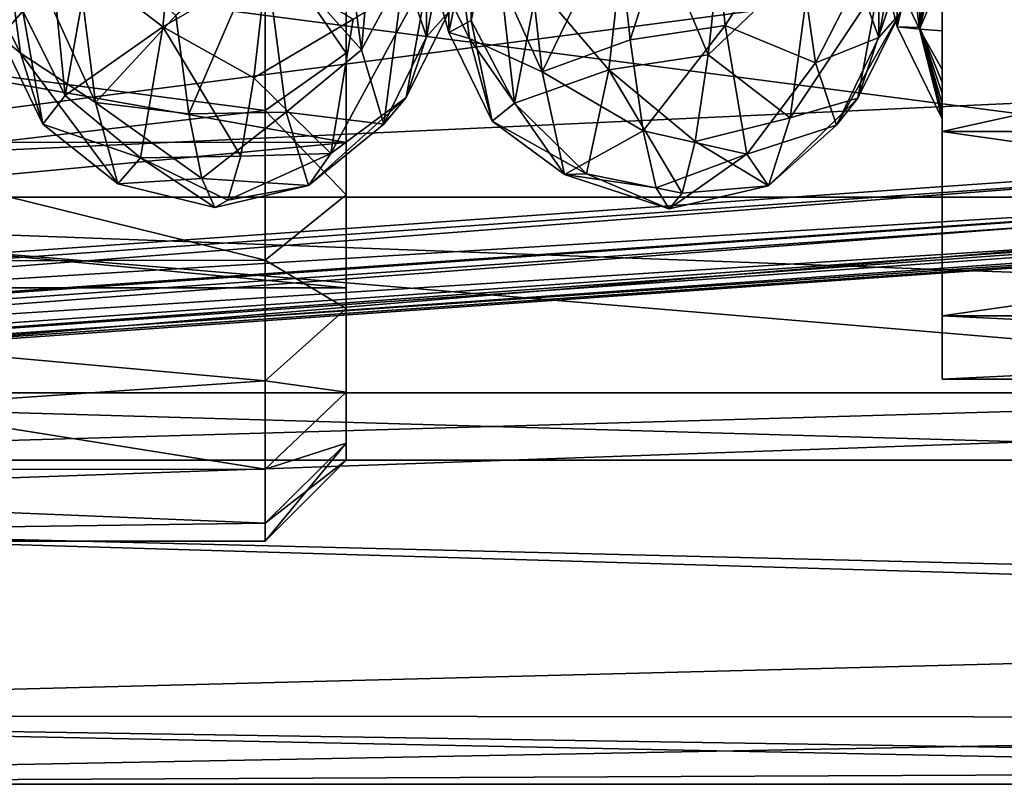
# Model space of a CAD drawing. Header units: metres. Extents: x -46 to 104, y -30 to 30.
# Tile 92 of 127: x 40.98 to 47.06, y -10.5 to -5.78. Entities that reach past the tile are written whole.
import ezdxf

# ---------------------------------------------------------------- set-up
doc = ezdxf.new("R2010")
doc.units = ezdxf.units.M
doc.layers.add('solid_122529', color=7, linetype='CONTINUOUS')

msp = doc.modelspace()

# ---------------------------------------------------------------- linework, layer by layer
at = {"layer": 'solid_122529'}
for points in [[(53.885139, -6.304641, 588.928162), (20.541, 8.649134, 585.423523), (20.541002, -8.649134, 585.423523)], [(53.885139, -6.304641, 588.928162), (53.885139, 6.304641, 588.928162), (20.541, 8.649134, 585.423523)], [(26.533504, -8.264537, 581.025818), (26.533504, 8.264537, 581.025818), (54.407833, 6.304637, 583.955566)], [(26.533504, -8.264537, 581.025818), (54.407833, 6.304637, 583.955566), (54.407833, -6.304637, 583.955566)], [(46.679871, -5.850677, 571.078918), (46.679871, -2.970536, 571.33728), (46.679871, -2.388889, 571.725586)], [(46.679871, -5.850677, 571.078918), (46.679871, -2.388889, 571.725586), (46.679871, -5.510436, 571.727478)], [(43, -5.987886, 574.032593), (43, -4.853569, 573.783081), (43, -2.582814, 575.094421)], [(43, -4.963997, 574.899536), (43, -5.987886, 574.032593), (43, -2.582814, 575.094421)], [(46.679871, -5.850677, 571.078918), (46.679871, -3.473556, 570.883179), (46.679871, -2.970536, 571.33728)], [(46.679871, -6.089128, 570.468384), (46.679871, -3.882993, 570.396729), (46.679871, -3.473556, 570.883179)], [(46.679871, -6.089128, 570.468384), (46.679871, -3.473556, 570.883179), (46.679871, -5.850677, 571.078918)], [(46.679871, -6.245155, 569.909729), (46.679871, -4.19595, 569.914734), (46.679871, -3.882993, 570.396729)], [(46.679871, -6.245155, 569.909729), (46.679871, -3.882993, 570.396729), (46.679871, -6.089128, 570.468384)], [(46.679871, -6.245155, 569.909729), (46.679871, -4.422669, 569.465759), (46.679871, -4.19595, 569.914734)], [(61.599998, -5.625469, 559.134094), (34.599998, -6.876038, 560.064636), (34.599998, -4.361857, 558.448853)], [(61.599998, -5.625468, 576.865906), (34.599998, -4.361857, 577.551147), (34.599998, -6.876038, 575.935364)], [(46.679871, -6.338675, 569.403625), (46.679871, -4.583863, 569.056213), (46.679871, -4.422669, 569.465759)], [(46.679871, -6.338675, 569.403625), (46.679871, -4.422669, 569.465759), (46.679871, -6.245155, 569.909729)], [(41.40398, -5.469235, 564.598145), (42.007935, -4.452345, 562.839294), (41.868896, -5.826124, 564.462646)], [(41.868896, -5.826124, 564.462646), (42.007935, -4.452345, 562.839294), (42.509029, -5.454517, 563.692932)], [(45.206413, -4.497719, 573.122986), (44.674118, -5.150185, 572.666687), (44.754349, -5.905324, 571.664673)], [(45.340389, -5.817494, 571.554016), (45.206413, -4.497719, 573.122986), (44.754349, -5.905324, 571.664673)], [(45.767506, -5.143938, 571.880188), (45.206413, -4.497719, 573.122986), (45.340389, -5.817494, 571.554016)], [(42.955669, -4.932246, 572.145935), (43.094288, -5.967619, 570.429688), (43.219673, -4.534225, 571.778503)], [(43.094288, -5.967619, 570.429688), (43.358082, -5.474904, 570.204956), (43.219673, -4.534225, 571.778503)], [(46.679871, -6.393321, 568.779785), (46.679871, -4.696986, 568.684509), (46.679871, -4.583863, 569.056213)], [(46.679871, -6.385217, 568.948181), (46.679871, -6.393321, 568.779785), (46.679871, -4.583863, 569.056213)], [(46.679871, -6.338675, 569.403625), (46.679871, -6.385217, 568.948181), (46.679871, -4.583863, 569.056213)], [(43.772011, -5.785155, 566.845215), (43.772423, -5.195879, 566.966003), (43.91087, -4.627721, 565.421143)], [(43.910477, -5.15137, 565.125122), (43.772011, -5.785155, 566.845215), (43.91087, -4.627721, 565.421143)], [(46.540779, -5.84066, 570.715149), (46.401833, -4.720428, 572.382141), (46.264393, -5.259429, 570.672058)], [(46.679871, -5.056071, 572.386047), (46.401833, -4.720428, 572.382141), (46.540779, -5.84066, 570.715149)], [(46.541325, -5.829516, 567.095459), (46.541367, -5.236256, 567.195068), (46.679871, -4.736204, 565.626465)], [(46.679871, -5.270007, 565.348755), (46.541325, -5.829516, 567.095459), (46.679871, -4.736204, 565.626465)], [(46.679871, -6.39691, 568.537415), (46.679871, -4.719591, 568.595886), (46.679871, -4.696986, 568.684509)], [(46.679871, -6.39691, 568.537415), (46.679871, -4.696986, 568.684509), (46.679871, -6.393321, 568.779785)], [(46.679871, -6.472044, 563.297607), (46.679871, -6.472044, 572.702393), (46.679871, -4.702182, 574.472168)], [(54.679871, -4.702182, 574.472168), (46.679871, -4.702182, 574.472168), (46.679871, -6.472044, 572.702393)], [(46.679871, -4.702182, 561.527832), (46.679871, -6.472044, 563.297607), (46.679871, -4.702182, 574.472168)], [(54.679871, -4.702182, 574.472168), (46.679871, -6.472044, 572.702393), (54.679871, -6.472044, 572.702393)], [(54.679871, -6.472044, 563.297607), (46.679871, -6.472044, 563.297607), (46.679871, -4.702182, 561.527832)], [(54.679871, -6.472044, 563.297607), (46.679871, -4.702182, 561.527832), (54.679871, -4.702182, 561.527832)], [(46.679871, -6.39691, 568.537415), (46.679871, -4.775119, 568.345398), (46.679871, -4.719591, 568.595886)], [(46.679871, -6.382344, 568.163391), (46.679871, -4.827546, 568.032043), (46.679871, -4.775119, 568.345398)], [(46.679871, -6.382344, 568.163391), (46.679871, -4.775119, 568.345398), (46.679871, -6.39691, 568.537415)], [(33.5, -4.853083, 573.783264), (43, -4.853569, 573.783081), (43, -6.538646, 571.774414)], [(33.5, -4.853083, 573.783264), (43, -6.538646, 571.774414), (33.5, -6.537959, 571.775513)], [(33.5, -6.537959, 564.224487), (43, -4.853569, 562.216919), (33.5, -4.853083, 562.216736)], [(33.5, -6.537959, 564.224487), (43, -6.538646, 564.225586), (43, -4.853569, 562.216919)], [(43, -7.564277, 571.87677), (43, -6.538646, 571.774414), (43, -4.853569, 573.783081)], [(43, -6.861425, 573.016846), (43, -7.564277, 571.87677), (43, -4.853569, 573.783081)], [(43, -5.987886, 574.032593), (43, -6.861425, 573.016846), (43, -4.853569, 573.783081)], [(43, -6.861567, 562.983398), (43, -4.853569, 562.216919), (43, -6.538646, 564.225586)], [(43, -5.988065, 561.96759), (43, -4.964207, 561.100586), (43, -4.853569, 562.216919)], [(43, -6.861567, 562.983398), (43, -5.988065, 561.96759), (43, -4.853569, 562.216919)], [(43.76178, -5.897043, 570.590393), (43.622833, -4.812492, 572.280823), (43.495079, -5.369618, 570.443115)], [(44.210312, -6.102555, 571.035645), (43.622833, -4.812492, 572.280823), (43.76178, -5.897043, 570.590393)], [(44.210312, -6.102555, 571.035645), (44.073128, -4.889783, 572.748291), (43.622833, -4.812492, 572.280823)], [(46.679871, -5.852432, 566.186462), (46.679871, -4.807673, 566.167603), (46.679871, -4.824987, 566.307434)], [(46.679871, -5.769192, 566.030151), (46.679871, -4.807673, 566.167603), (46.679871, -5.852432, 566.186462)], [(46.679871, -5.935457, 566.359497), (46.679871, -4.824987, 566.307434), (46.679871, -4.841908, 566.460449)], [(46.679871, -5.852432, 566.186462), (46.679871, -4.824987, 566.307434), (46.679871, -5.935457, 566.359497)], [(46.679871, -6.347649, 567.822937), (46.679871, -4.860078, 567.742615), (46.679871, -4.827546, 568.032043)], [(46.679871, -6.347649, 567.822937), (46.679871, -4.827546, 568.032043), (46.679871, -6.382344, 568.163391)], [(46.679871, -6.016775, 566.549622), (46.679871, -4.841908, 566.460449), (46.679871, -4.857512, 566.628113)], [(46.679871, -5.935457, 566.359497), (46.679871, -4.841908, 566.460449), (46.679871, -6.016775, 566.549622)], [(46.679871, -6.094915, 566.757263), (46.679871, -4.857512, 566.628113), (46.679871, -4.870593, 566.81189)], [(46.679871, -6.016775, 566.549622), (46.679871, -4.857512, 566.628113), (46.679871, -6.094915, 566.757263)], [(46.679871, -6.297922, 567.514832), (46.679871, -4.877172, 567.477112), (46.679871, -4.860078, 567.742615)], [(46.679871, -6.297922, 567.514832), (46.679871, -4.860078, 567.742615), (46.679871, -6.347649, 567.822937)], [(44.210312, -6.102555, 571.035645), (44.674118, -5.150185, 572.666687), (44.073128, -4.889783, 572.748291)], [(44.759056, -4.869969, 563.231384), (44.621868, -6.089862, 564.938965), (44.178631, -5.57221, 564.769531)], [(44.759056, -4.869969, 563.231384), (45.235729, -5.999001, 564.490784), (44.621868, -6.089862, 564.938965)], [(44.759056, -4.869969, 563.231384), (45.31596, -5.270284, 563.46936), (45.235729, -5.999001, 564.490784)], [(46.679871, -6.168876, 566.985107), (46.679871, -4.870593, 566.81189), (46.679871, -4.879617, 567.013367)], [(46.679871, -6.094915, 566.757263), (46.679871, -4.870593, 566.81189), (46.679871, -6.168876, 566.985107)], [(46.679871, -6.237286, 567.236511), (46.679871, -4.882642, 567.234497), (46.679871, -4.877172, 567.477112)], [(46.679871, -6.237286, 567.236511), (46.679871, -4.877172, 567.477112), (46.679871, -6.297922, 567.514832)], [(46.679871, -6.168876, 566.985107), (46.679871, -4.879617, 567.013367), (46.679871, -4.882642, 567.234497)], [(46.679871, -6.168876, 566.985107), (46.679871, -4.882642, 567.234497), (46.679871, -6.237286, 567.236511)], [(40.726532, -5.473667, 570.200134), (40.989738, -5.988658, 570.370911), (40.851658, -4.975277, 572.090454)], [(40.851658, -4.975277, 572.090454), (41.451782, -6.293099, 570.61792), (41.312748, -5.179955, 572.429993)], [(40.851658, -4.975277, 572.090454), (40.989738, -5.988658, 570.370911), (41.451782, -6.293099, 570.61792)], [(42.492489, -5.290533, 572.299377), (43.094288, -5.967619, 570.429688), (42.955669, -4.932246, 572.145935)], [(42.5, -5.256567, 575.305359), (43, -5.987886, 574.032593), (43, -4.963997, 574.899536)], [(42.5, -5.256886, 560.694824), (43, -4.964207, 561.100586), (43, -5.988065, 561.96759)], [(51.099998, -4.995677, 574.876892), (51.099998, -6.876234, 572.996643), (36.700001, -4.996175, 574.876648)], [(36.700001, -6.876645, 563.003845), (51.099998, -6.876234, 563.003357), (51.099998, -4.995677, 561.123108)], [(36.700001, -4.996175, 561.123352), (36.700001, -6.876645, 563.003845), (51.099998, -4.995677, 561.123108)], [(51.099998, -6.876234, 572.996643), (36.700001, -6.876645, 572.996155), (36.700001, -4.996175, 574.876648)], [(41.003273, -5.728231, 566.589722), (41.141644, -5.019434, 564.900513), (41.2659, -6.248094, 566.435791)], [(41.141644, -5.019434, 564.900513), (41.40398, -5.469235, 564.598145), (41.2659, -6.248094, 566.435791)], [(46.549709, -5.105391, 565.03833), (46.158577, -6.266277, 566.500122), (46.288933, -5.563632, 564.750122)], [(46.549709, -5.105391, 565.03833), (46.419437, -5.743948, 566.642273), (46.158577, -6.266277, 566.500122)], [(46.679871, -5.510436, 571.727478), (46.679871, -5.056071, 572.386047), (46.540779, -5.84066, 570.715149)], [(41.003872, -5.144359, 566.734314), (41.003273, -5.728231, 566.589722), (40.864902, -5.88467, 568.414917)], [(40.86549, -5.284578, 568.373596), (41.003872, -5.144359, 566.734314), (40.864902, -5.88467, 568.414917)], [(43.49649, -5.887367, 568.41864), (43.635521, -5.147803, 566.735962), (43.497105, -5.287324, 568.376587)], [(43.49649, -5.887367, 568.41864), (43.634895, -5.731819, 566.59198), (43.635521, -5.147803, 566.735962)], [(44.03968, -6.296313, 566.642883), (43.772011, -5.785155, 566.845215), (43.910477, -5.15137, 565.125122)], [(44.178631, -5.57221, 564.769531), (44.03968, -6.296313, 566.642883), (43.910477, -5.15137, 565.125122)], [(44.210312, -6.102555, 571.035645), (44.754349, -5.905324, 571.664673), (44.674118, -5.150185, 572.666687)], [(45.897865, -6.04704, 570.22467), (45.767506, -5.143938, 571.880188), (45.340389, -5.817494, 571.554016)], [(46.15889, -5.53426, 570.051392), (45.767506, -5.143938, 571.880188), (45.897865, -6.04704, 570.22467)], [(46.419521, -5.160161, 566.787415), (46.289162, -5.8911, 568.362366), (46.419437, -5.743948, 566.642273)], [(46.419521, -5.160161, 566.787415), (46.289288, -5.290319, 568.331909), (46.289162, -5.8911, 568.362366)], [(41.312748, -5.179955, 572.429993), (41.451782, -6.293099, 570.61792), (41.948395, -5.756069, 571.894897)], [(43.633545, -5.860323, 568.676819), (43.633976, -5.262455, 568.610657), (43.772423, -5.195879, 566.966003)], [(43.772011, -5.785155, 566.845215), (43.633545, -5.860323, 568.676819), (43.772423, -5.195879, 566.966003)], [(42.5, -6.340769, 574.387085), (42.5, -5.256567, 575.305359), (34.5, -5.290557, 575.280701)], [(42.5, -5.256886, 560.694824), (42.500004, -6.341043, 561.61322), (34.5, -5.290557, 560.719299)], [(42.5, -6.340769, 574.387085), (43, -5.987886, 574.032593), (42.5, -5.256567, 575.305359)], [(42.5, -5.256886, 560.694824), (43, -5.988065, 561.96759), (42.500004, -6.341043, 561.61322)], [(43.358082, -5.474904, 570.204956), (43.49649, -5.887367, 568.41864), (43.497105, -5.287324, 568.376587)], [(43.633545, -5.860323, 568.676819), (43.495079, -5.369618, 570.443115), (43.633976, -5.262455, 568.610657)], [(45.876289, -5.389137, 563.82489), (45.235729, -5.999001, 564.490784), (45.31596, -5.270284, 563.46936)], [(46.402859, -5.82574, 568.928589), (46.264393, -5.259429, 570.672058), (46.40292, -5.23058, 568.841064)], [(46.540779, -5.84066, 570.715149), (46.264393, -5.259429, 570.672058), (46.402859, -5.82574, 568.928589)], [(46.402859, -5.82574, 568.928589), (46.40292, -5.23058, 568.841064), (46.541367, -5.236256, 567.195068)], [(46.541325, -5.829516, 567.095459), (46.402859, -5.82574, 568.928589), (46.541367, -5.236256, 567.195068)], [(46.679871, -6.168876, 566.985107), (46.541325, -5.829516, 567.095459), (46.679871, -5.270007, 565.348755)], [(46.679871, -6.094915, 566.757263), (46.679871, -6.168876, 566.985107), (46.679871, -5.270007, 565.348755)], [(46.679871, -6.016775, 566.549622), (46.679871, -6.094915, 566.757263), (46.679871, -5.270007, 565.348755)], [(46.679871, -5.935457, 566.359497), (46.679871, -6.016775, 566.549622), (46.679871, -5.270007, 565.348755)], [(46.679871, -5.852432, 566.186462), (46.679871, -5.935457, 566.359497), (46.679871, -5.270007, 565.348755)], [(46.679871, -5.769192, 566.030151), (46.679871, -5.852432, 566.186462), (46.679871, -5.270007, 565.348755)], [(42.5, -6.340769, 574.387085), (34.5, -5.290557, 575.280701), (34.5, -7.281399, 573.289551)], [(42.5, -7.265952, 562.689087), (34.5, -7.281399, 562.710449), (34.5, -5.290557, 560.719299)], [(42.500004, -6.341043, 561.61322), (42.5, -7.265952, 562.689087), (34.5, -5.290557, 560.719299)], [(41.948395, -5.756069, 571.894897), (42.028484, -6.361682, 570.798462), (42.492489, -5.290533, 572.299377)], [(42.028484, -6.361682, 570.798462), (42.630287, -6.351161, 570.477295), (42.492489, -5.290533, 572.299377)], [(42.492489, -5.290533, 572.299377), (42.630287, -6.351161, 570.477295), (43.094288, -5.967619, 570.429688)], [(46.289288, -5.290319, 568.331909), (46.15889, -5.53426, 570.051392), (46.289162, -5.8911, 568.362366)], [(43.76178, -5.897043, 570.590393), (43.495079, -5.369618, 570.443115), (43.633545, -5.860323, 568.676819)], [(45.876289, -5.389137, 563.82489), (45.742313, -6.386777, 565.616028), (45.235729, -5.999001, 564.490784)], [(46.288933, -5.563632, 564.750122), (45.742313, -6.386777, 565.616028), (45.876289, -5.389137, 563.82489)], [(41.2659, -6.248094, 566.435791), (41.40398, -5.469235, 564.598145), (41.868896, -5.826124, 564.462646)], [(41.868896, -5.826124, 564.462646), (42.509029, -5.454517, 563.692932), (42.428936, -6.139008, 564.741943)], [(42.428936, -6.139008, 564.741943), (42.509029, -5.454517, 563.692932), (43.043686, -5.777332, 564.381042)], [(40.726532, -5.473667, 570.200134), (40.864902, -5.88467, 568.414917), (40.989738, -5.988658, 570.370911)], [(42.905888, -6.606785, 566.319336), (43.510139, -5.491739, 564.630005), (43.371525, -6.261589, 566.480652)], [(42.905888, -6.606785, 566.319336), (43.043686, -5.777332, 564.381042), (43.510139, -5.491739, 564.630005)], [(43.094288, -5.967619, 570.429688), (43.232906, -6.425503, 568.478333), (43.358082, -5.474904, 570.204956)], [(43.232906, -6.425503, 568.478333), (43.49649, -5.887367, 568.41864), (43.358082, -5.474904, 570.204956)], [(43.371525, -6.261589, 566.480652), (43.510139, -5.491739, 564.630005), (43.634895, -5.731819, 566.59198)], [(46.679871, -5.850677, 571.078918), (46.679871, -5.510436, 571.727478), (46.540779, -5.84066, 570.715149)], [(44.621868, -6.089862, 564.938965), (44.03968, -6.296313, 566.642883), (44.178631, -5.57221, 564.769531)], [(46.288933, -5.563632, 564.750122), (46.158577, -6.266277, 566.500122), (45.742313, -6.386777, 565.616028)], [(46.289162, -5.8911, 568.362366), (46.15889, -5.53426, 570.051392), (45.897865, -6.04704, 570.22467)], [(61.599998, -7.875339, 574.944702), (61.599998, -5.625468, 576.865906), (34.599998, -6.876038, 575.935364)], [(61.599998, -5.625469, 559.134094), (61.599998, -7.875339, 561.055298), (34.599998, -6.876038, 560.064636)], [(40.864902, -5.88467, 568.414917), (41.003273, -5.728231, 566.589722), (41.127819, -6.42696, 568.423706)], [(41.003273, -5.728231, 566.589722), (41.2659, -6.248094, 566.435791), (41.127819, -6.42696, 568.423706)], [(41.451782, -6.293099, 570.61792), (42.028484, -6.361682, 570.798462), (41.948395, -5.756069, 571.894897)], [(43.371525, -6.261589, 566.480652), (43.634895, -5.731819, 566.59198), (43.49649, -5.887367, 568.41864)], [(46.419437, -5.743948, 566.642273), (46.028221, -6.432149, 568.378601), (46.158577, -6.266277, 566.500122)], [(46.419437, -5.743948, 566.642273), (46.289162, -5.8911, 568.362366), (46.028221, -6.432149, 568.378601)], [(41.2659, -6.248094, 566.435791), (41.868896, -5.826124, 564.462646), (41.729858, -6.632715, 566.43042)], [(41.729858, -6.632715, 566.43042), (41.868896, -5.826124, 564.462646), (42.348846, -6.624101, 565.896729)], [(41.868896, -5.826124, 564.462646), (42.428936, -6.139008, 564.741943), (42.348846, -6.624101, 565.896729)], [(42.428936, -6.139008, 564.741943), (43.043686, -5.777332, 564.381042), (42.905888, -6.606785, 566.319336)], [(43.90073, -6.408218, 568.648132), (43.633545, -5.860323, 568.676819), (43.772011, -5.785155, 566.845215)], [(44.03968, -6.296313, 566.642883), (43.90073, -6.408218, 568.648132), (43.772011, -5.785155, 566.845215)], [(45.340389, -5.817494, 571.554016), (44.754349, -5.905324, 571.664673), (44.834579, -6.467988, 570.543152)], [(45.474365, -6.611101, 569.663635), (45.340389, -5.817494, 571.554016), (44.834579, -6.467988, 570.543152)], [(45.897865, -6.04704, 570.22467), (45.340389, -5.817494, 571.554016), (45.474365, -6.611101, 569.663635)], [(46.679871, -6.393321, 568.779785), (46.402859, -5.82574, 568.928589), (46.541325, -5.829516, 567.095459)], [(46.679871, -6.393321, 568.779785), (46.540779, -5.84066, 570.715149), (46.402859, -5.82574, 568.928589)], [(46.679871, -6.39691, 568.537415), (46.679871, -6.393321, 568.779785), (46.541325, -5.829516, 567.095459)], [(46.679871, -6.382344, 568.163391), (46.679871, -6.39691, 568.537415), (46.541325, -5.829516, 567.095459)], [(46.679871, -6.347649, 567.822937), (46.679871, -6.382344, 568.163391), (46.541325, -5.829516, 567.095459)], [(46.679871, -6.297922, 567.514832), (46.679871, -6.347649, 567.822937), (46.541325, -5.829516, 567.095459)], [(46.679871, -6.237286, 567.236511), (46.679871, -6.297922, 567.514832), (46.541325, -5.829516, 567.095459)], [(46.679871, -6.168876, 566.985107), (46.679871, -6.237286, 567.236511), (46.541325, -5.829516, 567.095459)], [(40.864902, -5.88467, 568.414917), (41.127819, -6.42696, 568.423706), (40.989738, -5.988658, 570.370911)], [(43.232906, -6.425503, 568.478333), (43.371525, -6.261589, 566.480652), (43.49649, -5.887367, 568.41864)], [(43.90073, -6.408218, 568.648132), (43.76178, -5.897043, 570.590393), (43.633545, -5.860323, 568.676819)], [(44.347496, -6.73682, 569.035278), (43.76178, -5.897043, 570.590393), (43.90073, -6.408218, 568.648132)], [(44.347496, -6.73682, 569.035278), (44.210312, -6.102555, 571.035645), (43.76178, -5.897043, 570.590393)], [(46.289162, -5.8911, 568.362366), (45.897865, -6.04704, 570.22467), (46.028221, -6.432149, 568.378601)], [(46.679871, -6.089128, 570.468384), (46.540779, -5.84066, 570.715149), (46.679871, -6.393321, 568.779785)], [(46.679871, -6.089128, 570.468384), (46.679871, -5.850677, 571.078918), (46.540779, -5.84066, 570.715149)], [(44.210312, -6.102555, 571.035645), (44.834579, -6.467988, 570.543152), (44.754349, -5.905324, 571.664673)], [(40.989738, -5.988658, 570.370911), (41.59082, -6.793594, 568.550964), (41.451782, -6.293099, 570.61792)], [(40.989738, -5.988658, 570.370911), (41.127819, -6.42696, 568.423706), (41.59082, -6.793594, 568.550964)], [(42.5, -6.340769, 574.387085), (43, -6.861425, 573.016846), (43, -5.987886, 574.032593)], [(42.500004, -6.341043, 561.61322), (43, -5.988065, 561.96759), (43, -6.861567, 562.983398)], [(42.630287, -6.351161, 570.477295), (43.232906, -6.425503, 568.478333), (43.094288, -5.967619, 570.429688)], [(44.621868, -6.089862, 564.938965), (45.235729, -5.999001, 564.490784), (45.155499, -6.532189, 565.626587)], [(45.742313, -6.386777, 565.616028), (45.155499, -6.532189, 565.626587), (45.235729, -5.999001, 564.490784)], [(46.028221, -6.432149, 568.378601), (45.897865, -6.04704, 570.22467), (45.474365, -6.611101, 569.663635)], [(42.348846, -6.624101, 565.896729), (42.428936, -6.139008, 564.741943), (42.905888, -6.606785, 566.319336)], [(44.621868, -6.089862, 564.938965), (44.484684, -6.73245, 566.936707), (44.03968, -6.296313, 566.642883)], [(44.347496, -6.73682, 569.035278), (44.834579, -6.467988, 570.543152), (44.210312, -6.102555, 571.035645)], [(44.621868, -6.089862, 564.938965), (45.075268, -6.852471, 566.839783), (44.484684, -6.73245, 566.936707)], [(44.621868, -6.089862, 564.938965), (45.155499, -6.532189, 565.626587), (45.075268, -6.852471, 566.839783)], [(46.679871, -6.245155, 569.909729), (46.679871, -6.089128, 570.468384), (46.679871, -6.393321, 568.779785)], [(41.127819, -6.42696, 568.423706), (41.2659, -6.248094, 566.435791), (41.729858, -6.632715, 566.43042)], [(42.768089, -6.80436, 568.418335), (43.371525, -6.261589, 566.480652), (43.232906, -6.425503, 568.478333)], [(42.768089, -6.80436, 568.418335), (42.905888, -6.606785, 566.319336), (43.371525, -6.261589, 566.480652)], [(46.679871, -6.338675, 569.403625), (46.679871, -6.245155, 569.909729), (46.679871, -6.393321, 568.779785)], [(20.562605, -8.878168, 585.36969), (53.885139, -6.304641, 588.928162), (20.541002, -8.649134, 585.423523)], [(20.562605, -8.878168, 585.36969), (53.909721, -6.554014, 588.863403), (53.885139, -6.304641, 588.928162)], [(54.418358, -6.554016, 584.023987), (26.533504, -8.264537, 581.025818), (54.407833, -6.304637, 583.955566)], [(41.451782, -6.293099, 570.61792), (42.108578, -6.760666, 569.611206), (42.028484, -6.361682, 570.798462)], [(41.451782, -6.293099, 570.61792), (41.59082, -6.793594, 568.550964), (42.108578, -6.760666, 569.611206)], [(44.484684, -6.73245, 566.936707), (43.90073, -6.408218, 568.648132), (44.03968, -6.296313, 566.642883)], [(46.158577, -6.266277, 566.500122), (45.608337, -6.806761, 567.622742), (45.742313, -6.386777, 565.616028)], [(46.158577, -6.266277, 566.500122), (46.028221, -6.432149, 568.378601), (45.608337, -6.806761, 567.622742)], [(42.5, -7.265729, 573.311218), (42.5, -6.340769, 574.387085), (34.5, -7.281399, 573.289551)], [(42.028484, -6.361682, 570.798462), (42.108578, -6.760666, 569.611206), (42.630287, -6.351161, 570.477295)], [(42.108578, -6.760666, 569.611206), (42.768089, -6.80436, 568.418335), (42.630287, -6.351161, 570.477295)], [(42.5, -7.265729, 573.311218), (43, -6.861425, 573.016846), (42.5, -6.340769, 574.387085)], [(42.500004, -6.341043, 561.61322), (43, -6.861567, 562.983398), (42.5, -7.265952, 562.689087)], [(42.630287, -6.351161, 570.477295), (42.768089, -6.80436, 568.418335), (43.232906, -6.425503, 568.478333)], [(46.679871, -6.338675, 569.403625), (46.679871, -6.393321, 568.779785), (46.679871, -6.385217, 568.948181)], [(41.127819, -6.42696, 568.423706), (41.729858, -6.632715, 566.43042), (41.59082, -6.793594, 568.550964)], [(44.484684, -6.73245, 566.936707), (44.347496, -6.73682, 569.035278), (43.90073, -6.408218, 568.648132)], [(45.742313, -6.386777, 565.616028), (45.608337, -6.806761, 567.622742), (45.155499, -6.532189, 565.626587)], [(46.028221, -6.432149, 568.378601), (45.474365, -6.611101, 569.663635), (45.608337, -6.806761, 567.622742)], [(44.347496, -6.73682, 569.035278), (44.91481, -6.819839, 569.338745), (44.834579, -6.467988, 570.543152)], [(45.474365, -6.611101, 569.663635), (44.834579, -6.467988, 570.543152), (44.91481, -6.819839, 569.338745)], [(46.679871, -7.608501, 565.528076), (46.679871, -7.608501, 570.471924), (46.679871, -6.472044, 572.702393)], [(54.679871, -6.472044, 572.702393), (46.679871, -6.472044, 572.702393), (46.679871, -7.608501, 570.471924)], [(46.679871, -6.472044, 563.297607), (46.679871, -7.608501, 565.528076), (46.679871, -6.472044, 572.702393)], [(54.679871, -6.472044, 572.702393), (46.679871, -7.608501, 570.471924), (54.679871, -7.608501, 570.471924)], [(54.679871, -7.608501, 565.528076), (46.679871, -7.608501, 565.528076), (46.679871, -6.472044, 563.297607)], [(54.679871, -7.608501, 565.528076), (46.679871, -6.472044, 563.297607), (54.679871, -6.472044, 563.297607)], [(20.562605, -8.878168, 585.36969), (20.565187, -8.898536, 585.358704), (53.909721, -6.554014, 588.863403)], [(20.565187, -8.898536, 585.358704), (20.597013, -9.081103, 585.17804), (53.909721, -6.554014, 588.863403)], [(20.597013, -9.081103, 585.17804), (53.941547, -6.736581, 588.682739), (53.909721, -6.554014, 588.863403)], [(54.418358, -6.554016, 584.023987), (26.543695, -8.51393, 581.094238), (26.533504, -8.264537, 581.025818)], [(54.418358, -6.554016, 584.023987), (54.411926, -6.736583, 584.207336), (26.543695, -8.51393, 581.094238)], [(33.5, -6.537959, 571.775513), (43, -6.538646, 571.774414), (43, -7.435139, 569.310791)], [(33.5, -6.537959, 571.775513), (43, -7.435139, 569.310791), (33.5, -7.435131, 569.311768)], [(33.5, -7.435131, 566.688232), (43, -6.538646, 564.225586), (33.5, -6.537959, 564.224487)], [(33.5, -7.435131, 566.688232), (43, -7.435139, 566.689209), (43, -6.538646, 564.225586)], [(43, -8.394217, 569.33667), (43, -7.435139, 569.310791), (43, -6.538646, 571.774414)], [(43, -8.079611, 570.639771), (43, -8.394217, 569.33667), (43, -6.538646, 571.774414)], [(43, -7.564277, 571.87677), (43, -8.079611, 570.639771), (43, -6.538646, 571.774414)], [(43, -8.079685, 565.360413), (43, -6.538646, 564.225586), (43, -7.435139, 566.689209)], [(43, -7.564385, 564.123413), (43, -6.861567, 562.983398), (43, -6.538646, 564.225586)], [(43, -8.079685, 565.360413), (43, -7.564385, 564.123413), (43, -6.538646, 564.225586)], [(45.608337, -6.806761, 567.622742), (45.075268, -6.852471, 566.839783), (45.155499, -6.532189, 565.626587)], [(41.729858, -6.632715, 566.43042), (42.348846, -6.624101, 565.896729), (42.268757, -6.894042, 567.119812)], [(42.268757, -6.894042, 567.119812), (42.905888, -6.606785, 566.319336), (42.768089, -6.80436, 568.418335)], [(42.268757, -6.894042, 567.119812), (42.348846, -6.624101, 565.896729), (42.905888, -6.606785, 566.319336)], [(45.474365, -6.611101, 569.663635), (44.91481, -6.819839, 569.338745), (44.995041, -6.949408, 568.090759)], [(45.608337, -6.806761, 567.622742), (45.474365, -6.611101, 569.663635), (44.995041, -6.949408, 568.090759)], [(41.59082, -6.793594, 568.550964), (41.729858, -6.632715, 566.43042), (42.188667, -6.940062, 568.371521)], [(41.729858, -6.632715, 566.43042), (42.268757, -6.894042, 567.119812), (42.188667, -6.940062, 568.371521)], [(20.597013, -9.081103, 585.17804), (20.627794, -9.147927, 584.929932), (53.941547, -6.736581, 588.682739)], [(53.941547, -6.736581, 588.682739), (20.627794, -9.147927, 584.929932), (53.972324, -6.803407, 588.43457)], [(54.411926, -6.736583, 584.207336), (54.390438, -6.803407, 584.456482), (26.537249, -8.696631, 581.277832)], [(54.411926, -6.736583, 584.207336), (26.537249, -8.696631, 581.277832), (26.543695, -8.51393, 581.094238)], [(44.484684, -6.73245, 566.936707), (44.995041, -6.949408, 568.090759), (44.347496, -6.73682, 569.035278)], [(44.347496, -6.73682, 569.035278), (44.995041, -6.949408, 568.090759), (44.91481, -6.819839, 569.338745)], [(44.484684, -6.73245, 566.936707), (45.075268, -6.852471, 566.839783), (44.995041, -6.949408, 568.090759)], [(20.627794, -9.147927, 584.929932), (26.515778, -8.76333, 581.526733), (54.390438, -6.803407, 584.456482)], [(53.972324, -6.803407, 588.43457), (20.627794, -9.147927, 584.929932), (54.390438, -6.803407, 584.456482)], [(26.537249, -8.696631, 581.277832), (54.390438, -6.803407, 584.456482), (26.515778, -8.76333, 581.526733)], [(41.59082, -6.793594, 568.550964), (42.188667, -6.940062, 568.371521), (42.108578, -6.760666, 569.611206)], [(42.108578, -6.760666, 569.611206), (42.188667, -6.940062, 568.371521), (42.768089, -6.80436, 568.418335)], [(42.188667, -6.940062, 568.371521), (42.268757, -6.894042, 567.119812), (42.768089, -6.80436, 568.418335)], [(45.608337, -6.806761, 567.622742), (44.995041, -6.949408, 568.090759), (45.075268, -6.852471, 566.839783)], [(42.5, -7.265729, 573.311218), (43, -7.564277, 571.87677), (43, -6.861425, 573.016846)], [(42.5, -7.265952, 562.689087), (43, -6.861567, 562.983398), (43, -7.564385, 564.123413)], [(61.599998, -7.875339, 561.055298), (34.599998, -8.833162, 562.323242), (34.599998, -6.876038, 560.064636)], [(61.599998, -7.875339, 574.944702), (34.599998, -6.876038, 575.935364), (34.599998, -8.833162, 573.676758)], [(51.099998, -6.876234, 572.996643), (51.099998, -8.083819, 570.627075), (36.700001, -6.876645, 572.996155)], [(36.700001, -8.083981, 565.373352), (51.099998, -8.083819, 565.372925), (51.099998, -6.876234, 563.003357)], [(36.700001, -6.876645, 563.003845), (36.700001, -8.083981, 565.373352), (51.099998, -6.876234, 563.003357)], [(51.099998, -8.083819, 570.627075), (36.700001, -8.083981, 570.626648), (36.700001, -6.876645, 572.996155)], [(42.5, -8.009866, 572.103882), (42.5, -7.265729, 573.311218), (34.5, -7.281399, 573.289551)], [(42.5, -7.265952, 562.689087), (42.5, -8.010037, 563.896423), (34.5, -7.281399, 562.710449)], [(42.5, -8.009866, 572.103882), (34.5, -7.281399, 573.289551), (34.5, -8.559472, 570.780823)], [(42.5, -8.555406, 565.206238), (34.5, -8.559472, 565.219177), (34.5, -7.281399, 562.710449)], [(42.5, -8.010037, 563.896423), (42.5, -8.555406, 565.206238), (34.5, -7.281399, 562.710449)], [(42.5, -8.009866, 572.103882), (43, -7.564277, 571.87677), (42.5, -7.265729, 573.311218)], [(42.5, -7.265952, 562.689087), (43, -7.564385, 564.123413), (42.5, -8.010037, 563.896423)], [(33.5, -7.435131, 569.311768), (43, -7.435139, 569.310791), (43, -7.435139, 566.689209)], [(33.5, -7.435131, 569.311768), (43, -7.435139, 566.689209), (33.5, -7.435131, 566.688232)], [(43, -8.5, 568.000122), (43, -7.435139, 566.689209), (43, -7.435139, 569.310791)], [(43, -8.394217, 569.33667), (43, -8.5, 568.000122), (43, -7.435139, 569.310791)], [(43, -8.394255, 566.663574), (43, -8.079685, 565.360413), (43, -7.435139, 566.689209)], [(43, -8.5, 568.000122), (43, -8.394255, 566.663574), (43, -7.435139, 566.689209)], [(42.5, -8.009866, 572.103882), (43, -8.079611, 570.639771), (43, -7.564277, 571.87677)], [(42.5, -8.010037, 563.896423), (43, -7.564385, 564.123413), (43, -8.079685, 565.360413)], [(46.679871, -7.608501, 565.528076), (46.679871, -7.999966, 568), (46.679871, -7.608501, 570.471924)], [(54.679871, -7.608501, 570.471924), (46.679871, -7.608501, 570.471924), (46.679871, -7.999966, 568)], [(54.679871, -7.999966, 568), (46.679871, -7.999966, 568), (46.679871, -7.608501, 565.528076)], [(54.679871, -7.608501, 570.471924), (46.679871, -7.999966, 568), (54.679871, -7.999966, 568)], [(54.679871, -7.999966, 568), (46.679871, -7.608501, 565.528076), (54.679871, -7.608501, 565.528076)], [(61.599998, -7.875339, 561.055298), (61.599998, -9.5, 563.527893), (34.599998, -8.833162, 562.323242)], [(57.099998, -9.5, 572.472107), (61.599998, -7.875339, 574.944702), (34.599998, -8.833162, 573.676758)], [(42.5, -8.555287, 570.794128), (42.5, -8.009866, 572.103882), (34.5, -8.559472, 570.780823)], [(42.5, -8.555287, 570.794128), (43, -8.079611, 570.639771), (42.5, -8.009866, 572.103882)], [(42.5, -8.010037, 563.896423), (43, -8.079685, 565.360413), (42.5, -8.555406, 565.206238)], [(51.099998, -8.083819, 570.627075), (51.099998, -8.5, 568), (36.700001, -8.083981, 570.626648)], [(51.099998, -8.083819, 565.372925), (36.700001, -8.5, 568), (51.099998, -8.5, 568)], [(36.700001, -8.083981, 565.373352), (36.700001, -8.5, 568), (51.099998, -8.083819, 565.372925)], [(51.099998, -8.5, 568), (36.700001, -8.5, 568), (36.700001, -8.083981, 570.626648)], [(42.5, -8.555287, 570.794128), (43, -8.394217, 569.33667), (43, -8.079611, 570.639771)], [(42.5, -8.555406, 565.206238), (43, -8.079685, 565.360413), (43, -8.394255, 566.663574)], [(42.5, -9, 568.000183), (43, -8.5, 568.000122), (43, -8.394217, 569.33667)], [(42.5, -8.888126, 569.414673), (43, -8.394217, 569.33667), (42.5, -8.555287, 570.794128)], [(42.5, -9, 568.000183), (43, -8.394217, 569.33667), (42.5, -8.888126, 569.414673)], [(42.5, -8.888186, 566.585754), (43, -8.394255, 566.663574), (43, -8.5, 568.000122)], [(42.5, -8.555406, 565.206238), (43, -8.394255, 566.663574), (42.5, -8.888186, 566.585754)], [(42.5, -8.888186, 566.585754), (43, -8.5, 568.000122), (42.5, -9, 568.000183)], [(42.5, -8.888126, 569.414673), (42.5, -8.555287, 570.794128), (34.5, -8.559472, 570.780823)], [(42.5, -8.555406, 565.206238), (42.5, -8.888186, 566.585754), (34.5, -8.559472, 565.219177)], [(42.5, -8.888126, 569.414673), (34.5, -8.559472, 570.780823), (34.5, -8.999843, 568)], [(42.5, -8.888186, 566.585754), (34.5, -8.999843, 568), (34.5, -8.559472, 565.219177)], [(57.099998, -9.5, 563.527893), (34.599998, -10.074677, 565.041809), (34.599998, -8.833162, 562.323242)], [(61.599998, -9.5, 563.527893), (57.099998, -9.5, 563.527893), (34.599998, -8.833162, 562.323242)], [(57.099998, -9.5, 572.472107), (34.599998, -8.833162, 573.676758), (34.599998, -10.074677, 570.958191)], [(42.5, -9, 568.000183), (42.5, -8.888126, 569.414673), (34.5, -8.999843, 568)], [(42.5, -8.888186, 566.585754), (42.5, -9, 568.000183), (34.5, -8.999843, 568)], [(56.079906, -10.088951, 565.091553), (34.599998, -10.074677, 565.041809), (57.099998, -9.5, 563.527893)], [(56.07732, -10.090446, 570.903259), (57.099998, -9.5, 572.472107), (34.599998, -10.074677, 570.958191)], [(55.36795, -10.5, 568), (34.599998, -10.5, 568), (34.599998, -10.074677, 565.041809)], [(56.07732, -10.090446, 570.903259), (34.599998, -10.074677, 570.958191), (34.599998, -10.5, 568)], [(55.535011, -10.403546, 566.578369), (55.36795, -10.5, 568), (34.599998, -10.074677, 565.041809)], [(56.079906, -10.088951, 565.091553), (55.535011, -10.403546, 566.578369), (34.599998, -10.074677, 565.041809)], [(55.534248, -10.403987, 569.418457), (56.07732, -10.090446, 570.903259), (34.599998, -10.5, 568)], [(55.534248, -10.403987, 569.418457), (34.599998, -10.5, 568), (55.36795, -10.5, 568)]]:
    msp.add_3dface(points, dxfattribs=at)

doc.saveas('drawing.dxf')
